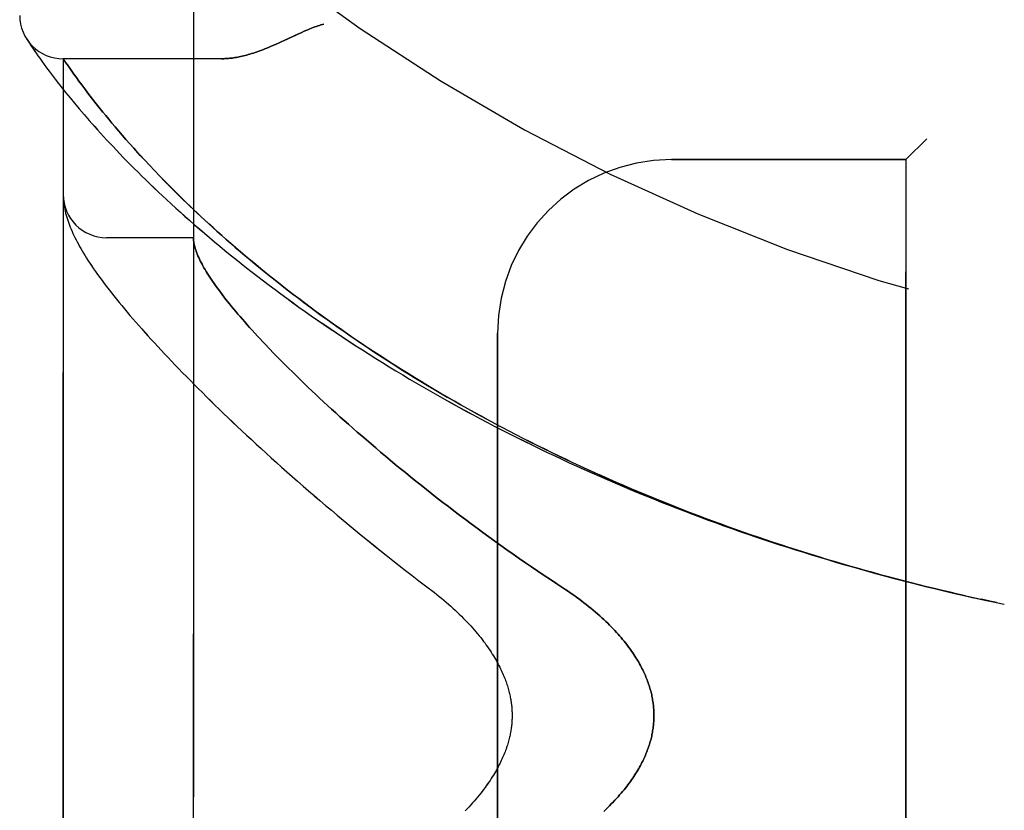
# Model space of a CAD drawing. Header units: inches. Extents: x 0 to 262, y 0 to 169.
# Tile 12 of 256: x 24.86 to 26.27, y 74.71 to 75.85. Entities that reach past the tile are written whole.
import ezdxf

# ---------------------------------------------------------------- set-up
doc = ezdxf.new("R2010")
doc.units = ezdxf.units.IN
doc.header["$LTSCALE"] = 14.384615
doc.header["$MEASUREMENT"] = 0
doc.linetypes.add('HIDDEN', pattern=[0.2, 0.1, -0.1])
doc.layers.add('LEFTHAND_DOOR_ASSEMBLY', color=7, linetype='CONTINUOUS')
doc.layers.add('RIGHTHAND_DOOR_ASSEMBLY', color=7, linetype='CONTINUOUS')

msp = doc.modelspace()

# ---------------------------------------------------------------- linework, layer by layer
at = {"layer": 'LEFTHAND_DOOR_ASSEMBLY', "color": 8, "linetype": 'HIDDEN'}
for p, q in [((25.1058, 73.5293), (25.1058, 76.1718)), ((24.8662, 75.8236), (24.8655, 75.8245)), ((24.8655, 75.8245), (24.8658, 75.824)), ((24.8658, 75.824), (24.8679, 75.8208)), ((24.8659, 75.824), (24.8659, 75.8239)), ((24.8679, 75.8208), (24.87, 75.8178)), ((24.87, 75.8178), (24.872, 75.8147)), ((24.872, 75.8147), (24.8744, 75.8111)), ((24.8744, 75.8111), (24.8773, 75.8068)), ((24.8773, 75.8068), (24.8796, 75.8036)), ((24.8796, 75.8036), (24.8821, 75.8)), ((24.8821, 75.8), (24.8848, 75.7962)), ((24.8848, 75.7962), (24.8877, 75.792)), ((24.8877, 75.792), (24.891, 75.7875)), ((24.891, 75.7875), (24.8945, 75.7827)), ((25.1463, 75.7955), (24.9183, 75.7955)), ((24.9183, 73.9055), (24.9183, 75.7955)), ((24.8945, 75.7827), (24.8984, 75.7775)), ((24.8984, 75.7775), (24.9025, 75.772)), ((24.9025, 75.772), (24.907, 75.7661)), ((24.9306, 75.7778), (24.9277, 75.782)), ((24.9338, 75.7733), (24.9306, 75.7778)), ((24.9373, 75.7685), (24.9338, 75.7733)), ((24.907, 75.7661), (24.9118, 75.76)), ((24.9118, 75.76), (24.9169, 75.7534)), ((24.941, 75.7634), (24.9373, 75.7685)), ((24.945, 75.758), (24.941, 75.7634)), ((24.9493, 75.7522), (24.945, 75.758)), ((24.9169, 75.7534), (24.9224, 75.7465)), ((24.9224, 75.7465), (24.9283, 75.7393)), ((24.954, 75.7462), (24.9493, 75.7522)), ((24.9572, 75.7419), (24.954, 75.7462)), ((24.9606, 75.7376), (24.9572, 75.7419)), ((24.9283, 75.7393), (24.9346, 75.7317)), ((24.9346, 75.7317), (24.9412, 75.7237)), ((24.9641, 75.7331), (24.9606, 75.7376)), ((24.9678, 75.7285), (24.9641, 75.7331)), ((24.9716, 75.7237), (24.9678, 75.7285)), ((24.9412, 75.7237), (24.9483, 75.7154)), ((24.9483, 75.7154), (24.9558, 75.7068)), ((24.9756, 75.7187), (24.9716, 75.7237)), ((24.9797, 75.7137), (24.9756, 75.7187)), ((24.984, 75.7084), (24.9797, 75.7137)), ((24.9885, 75.703), (24.984, 75.7084)), ((24.9933, 75.6974), (24.9885, 75.703)), ((24.9982, 75.6916), (24.9933, 75.6974)), ((25.0033, 75.6857), (24.9982, 75.6916)), ((25.0086, 75.6795), (25.0033, 75.6857)), ((25.0142, 75.6732), (25.0086, 75.6795)), ((25.02, 75.6667), (25.0142, 75.6732)), ((26.1608, 75.6805), (26.1308, 75.6505)), ((25.0357, 75.6495), (25.0292, 75.6565)), ((25.0425, 75.6422), (25.0357, 75.6495)), ((25.0497, 75.6346), (25.0425, 75.6422)), ((25.7933, 75.6505), (26.1308, 75.6505)), ((26.1308, 74.0505), (26.1308, 75.6505)), ((25.0571, 75.6269), (25.0497, 75.6346)), ((25.065, 75.6188), (25.0571, 75.6269)), ((25.0732, 75.6105), (25.065, 75.6188)), ((25.082, 75.6018), (25.0732, 75.6105)), ((25.0912, 75.5927), (25.082, 75.6018)), ((24.9185, 75.5944), (24.9185, 75.5937)), ((24.9185, 75.5937), (24.9186, 75.593)), ((24.9187, 75.592), (24.9188, 75.5913)), ((24.9188, 75.5913), (24.9188, 75.5906)), ((24.9189, 75.5896), (24.919, 75.5889)), ((24.919, 75.5889), (24.9191, 75.5882)), ((24.9191, 75.5882), (24.9193, 75.5871)), ((25.1058, 75.538), (24.9808, 75.538)), ((25.5433, 74.3005), (25.5433, 75.4005)), ((25.2225, 75.3705), (25.2315, 75.3613)), ((25.2315, 75.3613), (25.2408, 75.352)), ((25.2408, 75.352), (25.2505, 75.3424)), ((25.2505, 75.3424), (25.2605, 75.3326)), ((26.226, 75.0205), (26.2389, 75.0177)), ((26.2376, 75.018), (26.2492, 75.0154)), ((26.25, 75.0153), (26.2389, 75.0177)), ((26.2612, 75.0129), (26.2492, 75.0154)), ((26.2608, 75.013), (26.2723, 75.0106))]:
    msp.add_line(p, q, dxfattribs=at)
for points in [[(25.2933, 75.8455), (25.2912, 75.8449), (25.2892, 75.8443), (25.2871, 75.8436), (25.2849, 75.8429), (25.2828, 75.8422), (25.2805, 75.8414), (25.2781, 75.8405), (25.2757, 75.8395), (25.273, 75.8384), (25.2702, 75.8373), (25.2672, 75.836), (25.264, 75.8346), (25.2606, 75.8331), (25.257, 75.8314), (25.2361, 75.8217)], [(25.2361, 75.8217), (25.2321, 75.8199), (25.2283, 75.8181), (25.2247, 75.8165), (25.2212, 75.815), (25.2178, 75.8136), (25.2146, 75.8122), (25.2114, 75.8109), (25.2084, 75.8097), (25.2055, 75.8086), (25.2026, 75.8075), (25.1999, 75.8065), (25.1972, 75.8056), (25.1945, 75.8047), (25.192, 75.8038), (25.1895, 75.803), (25.1871, 75.8023), (25.1847, 75.8016), (25.1824, 75.8009), (25.1801, 75.8003), (25.1779, 75.7998), (25.1757, 75.7993), (25.1736, 75.7988), (25.1715, 75.7983), (25.1694, 75.7979), (25.1674, 75.7975), (25.1655, 75.7972), (25.1636, 75.7969), (25.1617, 75.7966), (25.1598, 75.7964), (25.158, 75.7962), (25.1563, 75.796), (25.1545, 75.7959), (25.1528, 75.7957), (25.1511, 75.7957), (25.1495, 75.7956), (25.1479, 75.7955), (25.1463, 75.7955)], [(24.9277, 75.782), (24.9244, 75.7867), (24.9236, 75.7877), (24.9183, 75.7955)], [(24.9558, 75.7068), (24.9597, 75.7024), (24.9637, 75.6979), (24.9678, 75.6933), (24.9721, 75.6886), (24.9764, 75.6838), (24.9809, 75.679), (24.9854, 75.6741), (24.9901, 75.6691), (24.9949, 75.664), (24.9998, 75.6589), (25.0048, 75.6537), (25.0099, 75.6484), (25.0152, 75.6431), (25.0205, 75.6377), (25.026, 75.6323), (25.0316, 75.6268), (25.0373, 75.6212), (25.0431, 75.6155), (25.049, 75.6099), (25.0551, 75.6041), (25.0612, 75.5983), (25.0675, 75.5925), (25.0739, 75.5866), (25.0803, 75.5807), (25.0869, 75.5748), (25.0936, 75.5688), (25.1005, 75.5627), (25.1074, 75.5567), (25.1144, 75.5506), (25.1215, 75.5444), (25.1288, 75.5383), (25.1361, 75.5321), (25.1436, 75.5259), (25.1511, 75.5197), (25.1587, 75.5135), (25.1665, 75.5072), (25.1743, 75.501), (25.1822, 75.4947), (25.1902, 75.4885), (25.1983, 75.4822), (25.2065, 75.4759), (25.2148, 75.4696), (25.2232, 75.4634), (25.2317, 75.4571), (25.2402, 75.4508), (25.2488, 75.4446), (25.2575, 75.4383), (25.2663, 75.432), (25.2752, 75.4258), (25.2842, 75.4196), (25.2932, 75.4134), (25.3023, 75.4072), (25.3115, 75.401), (25.3207, 75.3948), (25.33, 75.3887), (25.3394, 75.3826), (25.3489, 75.3765), (25.3584, 75.3704), (25.368, 75.3644), (25.3776, 75.3584), (25.3873, 75.3524), (25.3971, 75.3464), (25.4069, 75.3405), (25.4168, 75.3346), (25.4267, 75.3287), (25.4367, 75.3229), (25.4468, 75.3171), (25.4569, 75.3113), (25.467, 75.3056), (25.4772, 75.2999), (25.4875, 75.2943), (25.4978, 75.2887), (25.5081, 75.2831), (25.5185, 75.2775), (25.5289, 75.272), (25.5394, 75.2666), (25.5499, 75.2612), (25.5605, 75.2558), (25.5711, 75.2505), (25.5817, 75.2452), (25.5924, 75.2399), (25.6031, 75.2347), (25.6139, 75.2296), (25.6247, 75.2244), (25.6355, 75.2194), (25.6463, 75.2143), (25.6572, 75.2094), (25.6681, 75.2044), (25.6791, 75.1995), (25.69, 75.1947), (25.701, 75.1899), (25.7121, 75.1851), (25.7231, 75.1804), (25.7342, 75.1758), (25.7453, 75.1712), (25.7565, 75.1666), (25.7676, 75.1621), (25.7788, 75.1576), (25.79, 75.1532), (25.8012, 75.1488), (25.8125, 75.1445), (25.8237, 75.1402), (25.835, 75.136), (25.8463, 75.1318), (25.8576, 75.1276), (25.869, 75.1235), (25.8803, 75.1195), (25.8917, 75.1155), (25.9031, 75.1116), (25.9145, 75.1077), (25.9259, 75.1038), (25.9373, 75.1), (25.9488, 75.0963), (25.9602, 75.0926), (25.9717, 75.0889), (25.9832, 75.0853), (25.9947, 75.0817), (26.0062, 75.0782), (26.0177, 75.0748), (26.0292, 75.0713), (26.0408, 75.068), (26.0523, 75.0647), (26.0638, 75.0614), (26.0754, 75.0582), (26.087, 75.055), (26.0985, 75.0519), (26.1101, 75.0488), (26.1217, 75.0457), (26.1332, 75.0427), (26.1448, 75.0398), (26.1564, 75.0369), (26.168, 75.0341), (26.1796, 75.0313), (26.1912, 75.0285), (26.2028, 75.0258), (26.2144, 75.0231), (26.2278, 75.0202)], [(25.0292, 75.6565), (25.023, 75.6634), (25.02, 75.6667)], [(24.9183, 75.5995), (24.9183, 75.5991), (24.9183, 75.5987), (24.9183, 75.5984), (24.9183, 75.598), (24.9183, 75.5976), (24.9183, 75.5972), (24.9183, 75.5969), (24.9184, 75.5965), (24.9184, 75.5961), (24.9184, 75.5958), (24.9184, 75.5954), (24.9184, 75.5951), (24.9185, 75.5944)], [(24.9186, 75.593), (24.9186, 75.5927), (24.9187, 75.592)], [(24.9188, 75.5906), (24.9189, 75.5903), (24.9189, 75.5896)], [(24.9193, 75.5871), (24.9196, 75.5845), (24.9201, 75.5818), (24.9206, 75.5791), (24.9212, 75.5763), (24.9219, 75.5735), (24.9227, 75.5706), (24.9235, 75.5677), (24.9244, 75.5648), (24.9253, 75.5619), (24.9263, 75.559), (24.9274, 75.5561), (24.9286, 75.5532), (24.9298, 75.5502), (24.9311, 75.5472), (24.9324, 75.5442), (24.9338, 75.5412), (24.9353, 75.5382), (24.9368, 75.5351), (24.9385, 75.532), (24.9402, 75.5288), (24.9419, 75.5256), (24.9438, 75.5223), (24.9457, 75.519), (24.9477, 75.5156), (24.9499, 75.5121), (24.9521, 75.5086), (24.9544, 75.5049), (24.9569, 75.5012), (24.9594, 75.4973), (24.9621, 75.4934), (24.965, 75.4893), (24.9679, 75.4851), (24.971, 75.4809), (24.9742, 75.4765), (24.9774, 75.4721), (24.9808, 75.4677), (24.9843, 75.4632), (24.9878, 75.4587), (24.9914, 75.4542), (24.995, 75.4496), (24.9987, 75.445), (25.0025, 75.4404), (25.0064, 75.4357), (25.0104, 75.431), (25.0144, 75.4263), (25.0185, 75.4215), (25.0227, 75.4166), (25.027, 75.4118), (25.0313, 75.4068), (25.0358, 75.4018), (25.0403, 75.3968), (25.0449, 75.3917), (25.0496, 75.3866), (25.0544, 75.3814), (25.0592, 75.3762), (25.0642, 75.3709), (25.0692, 75.3656), (25.0743, 75.3602), (25.0795, 75.3547), (25.0848, 75.3492), (25.0902, 75.3437), (25.0957, 75.3381), (25.1013, 75.3324), (25.107, 75.3267), (25.1127, 75.3209), (25.1186, 75.3151), (25.1245, 75.3092), (25.1306, 75.3033), (25.1367, 75.2973), (25.1429, 75.2913), (25.1492, 75.2852), (25.1556, 75.279), (25.1622, 75.2728), (25.1688, 75.2666), (25.1755, 75.2603), (25.1823, 75.2539), (25.1892, 75.2475), (25.1962, 75.241), (25.2033, 75.2345), (25.2104, 75.228), (25.2177, 75.2213), (25.2251, 75.2147), (25.2326, 75.208), (25.2402, 75.2012), (25.2478, 75.1944), (25.2556, 75.1876), (25.2635, 75.1807), (25.2714, 75.1738), (25.2795, 75.1668), (25.2876, 75.1599), (25.2959, 75.1528), (25.3042, 75.1458), (25.3126, 75.1387), (25.3211, 75.1315), (25.3298, 75.1244), (25.3385, 75.1172), (25.3472, 75.11), (25.3561, 75.1028), (25.3651, 75.0955), (25.3741, 75.0883), (25.3832, 75.081), (25.3924, 75.0737), (25.4017, 75.0664), (25.411, 75.0591), (25.4204, 75.0518), (25.4299, 75.0445), (25.4395, 75.0372)], [(26.2166, 75.0227), (26.2055, 75.0252), (26.1944, 75.0278), (26.1833, 75.0304), (26.1721, 75.0331), (26.161, 75.0358), (26.1499, 75.0386), (26.1388, 75.0414), (26.1277, 75.0443), (26.1166, 75.0472), (26.1055, 75.0501), (26.0944, 75.0531), (26.0834, 75.0561), (26.0723, 75.0592), (26.0612, 75.0623), (26.0502, 75.0655), (26.0391, 75.0687), (26.0281, 75.0719), (26.0171, 75.0752), (26.0061, 75.0786), (25.995, 75.082), (25.984, 75.0854), (25.9731, 75.0889), (25.9621, 75.0924), (25.9511, 75.096), (25.9402, 75.0996), (25.9292, 75.1032), (25.9183, 75.107), (25.9074, 75.1107), (25.8965, 75.1145), (25.8857, 75.1183), (25.8748, 75.1222), (25.864, 75.1262), (25.8531, 75.1301), (25.8423, 75.1342), (25.8315, 75.1382), (25.8208, 75.1423), (25.81, 75.1465), (25.7993, 75.1507), (25.7886, 75.155), (25.7779, 75.1593), (25.7673, 75.1636), (25.7566, 75.168), (25.746, 75.1724), (25.7354, 75.1769), (25.7249, 75.1814), (25.7143, 75.186), (25.7038, 75.1906), (25.6933, 75.1952), (25.6829, 75.1999), (25.6725, 75.2047), (25.6621, 75.2095), (25.6517, 75.2143), (25.6414, 75.2192), (25.6311, 75.2241), (25.6208, 75.2291), (25.6106, 75.2341), (25.6004, 75.2391), (25.5902, 75.2442), (25.5801, 75.2493), (25.57, 75.2545), (25.56, 75.2597), (25.5499, 75.265), (25.54, 75.2703), (25.53, 75.2756), (25.5202, 75.281), (25.5103, 75.2864), (25.5005, 75.2918), (25.4908, 75.2973), (25.4811, 75.3028), (25.4714, 75.3084), (25.4618, 75.314), (25.4523, 75.3196), (25.4427, 75.3253), (25.4333, 75.331), (25.4239, 75.3367), (25.4145, 75.3425), (25.4053, 75.3483), (25.396, 75.3541), (25.3869, 75.36), (25.3777, 75.3659), (25.3687, 75.3718), (25.3597, 75.3777), (25.3508, 75.3836), (25.3419, 75.3896), (25.3331, 75.3956), (25.3244, 75.4017), (25.3157, 75.4077), (25.3072, 75.4138), (25.2986, 75.4198), (25.2902, 75.4259), (25.2818, 75.432), (25.2736, 75.4381), (25.2654, 75.4442), (25.2572, 75.4504), (25.2492, 75.4565), (25.2412, 75.4627), (25.2333, 75.4688), (25.2255, 75.4749), (25.2178, 75.4811), (25.2102, 75.4872), (25.2027, 75.4933), (25.1953, 75.4994), (25.1879, 75.5055), (25.1807, 75.5116), (25.1735, 75.5177), (25.1665, 75.5237), (25.1596, 75.5297), (25.1529, 75.5355), (25.1464, 75.5413), (25.1401, 75.547), (25.1339, 75.5526), (25.1279, 75.558), (25.1222, 75.5633), (25.1166, 75.5685), (25.1112, 75.5735), (25.106, 75.5785), (25.1009, 75.5833), (25.096, 75.5881), (25.0912, 75.5927)], [(25.1058, 75.537), (25.1058, 75.5368), (25.1058, 75.5365), (25.1058, 75.5361), (25.1058, 75.5358), (25.1059, 75.5354), (25.1059, 75.5349), (25.1059, 75.5345), (25.106, 75.534)], [(25.106, 75.534), (25.1062, 75.5322), (25.1065, 75.5304), (25.1068, 75.5286), (25.1073, 75.5267), (25.1077, 75.5247), (25.1083, 75.5227), (25.109, 75.5207), (25.1097, 75.5186), (25.1105, 75.5165), (25.1113, 75.5143), (25.1123, 75.512), (25.1133, 75.5097), (25.1144, 75.5074), (25.1155, 75.505), (25.1168, 75.5026), (25.1181, 75.5001), (25.1194, 75.4975), (25.1209, 75.4949), (25.1224, 75.4923), (25.1241, 75.4896), (25.1257, 75.4868), (25.1275, 75.484), (25.1294, 75.4812), (25.1313, 75.4783), (25.1333, 75.4753), (25.1354, 75.4723), (25.1375, 75.4692), (25.1397, 75.4661), (25.1421, 75.4629), (25.1445, 75.4597), (25.1469, 75.4564), (25.1495, 75.4531), (25.1521, 75.4497), (25.1548, 75.4463), (25.1576, 75.4428), (25.1605, 75.4392), (25.1635, 75.4356), (25.1665, 75.432), (25.1697, 75.4282), (25.1729, 75.4245), (25.1762, 75.4206), (25.1796, 75.4168), (25.183, 75.4128), (25.1866, 75.4088), (25.1902, 75.4048), (25.1939, 75.4007), (25.1978, 75.3965), (25.2017, 75.3923), (25.2057, 75.3881), (25.2097, 75.3838), (25.2139, 75.3794), (25.2225, 75.3705)], [(25.2605, 75.3326), (25.2657, 75.3276), (25.271, 75.3226), (25.2763, 75.3175), (25.2818, 75.3124), (25.2873, 75.3072), (25.293, 75.302), (25.2987, 75.2967), (25.3045, 75.2914), (25.3105, 75.286), (25.3165, 75.2805), (25.3226, 75.2751), (25.3288, 75.2695), (25.3351, 75.264), (25.3415, 75.2584), (25.348, 75.2527), (25.3546, 75.247), (25.3613, 75.2412), (25.3681, 75.2355), (25.3749, 75.2296), (25.3819, 75.2238), (25.3889, 75.2179), (25.3961, 75.2119), (25.4033, 75.206), (25.4107, 75.2), (25.4181, 75.1939), (25.4256, 75.1879), (25.4332, 75.1818), (25.4409, 75.1757), (25.4486, 75.1696), (25.4565, 75.1634), (25.4644, 75.1572), (25.4725, 75.1511), (25.4805, 75.1449), (25.4887, 75.1386), (25.497, 75.1324), (25.5053, 75.1262), (25.5137, 75.12), (25.5222, 75.1137), (25.5307, 75.1075), (25.5393, 75.1013), (25.548, 75.0951), (25.5567, 75.0889), (25.5655, 75.0827), (25.5744, 75.0765), (25.5833, 75.0703), (25.5922, 75.0642), (25.6012, 75.0581), (25.6102, 75.052), (25.6193, 75.046), (25.6284, 75.04)], [(25.4395, 75.0372), (25.4525, 75.0273), (25.4559, 75.0246), (25.4594, 75.0219), (25.4628, 75.0192), (25.4661, 75.0164), (25.4694, 75.0136), (25.4727, 75.0107), (25.4759, 75.0079), (25.4791, 75.0051), (25.4822, 75.0022), (25.4852, 74.9993), (25.4882, 74.9965), (25.4912, 74.9936), (25.494, 74.9907), (25.4968, 74.9879), (25.4996, 74.985), (25.5022, 74.9821), (25.5048, 74.9793), (25.5074, 74.9765), (25.5098, 74.9736), (25.5122, 74.9708), (25.5146, 74.968), (25.5168, 74.9653), (25.519, 74.9625), (25.5211, 74.9598), (25.5232, 74.9571), (25.5252, 74.9544), (25.5271, 74.9517), (25.529, 74.9491), (25.5308, 74.9465), (25.5325, 74.9439), (25.5342, 74.9414), (25.5357, 74.9389), (25.5373, 74.9364), (25.5388, 74.934), (25.5402, 74.9316), (25.5415, 74.9292), (25.5428, 74.9268), (25.5441, 74.9245), (25.5453, 74.9222), (25.5465, 74.92), (25.5476, 74.9177), (25.5486, 74.9155), (25.5496, 74.9133), (25.5506, 74.9112), (25.5515, 74.909), (25.5524, 74.9069), (25.5532, 74.9049), (25.554, 74.9028), (25.5548, 74.9008), (25.5555, 74.8988), (25.5562, 74.8969), (25.5568, 74.8949), (25.5575, 74.893), (25.558, 74.8911), (25.5586, 74.8893), (25.5591, 74.8874), (25.5596, 74.8856), (25.56, 74.8838), (25.5605, 74.882), (25.5609, 74.8802), (25.5613, 74.8785), (25.5616, 74.8768), (25.5619, 74.875), (25.5622, 74.8733), (25.5625, 74.8717), (25.5628, 74.87), (25.563, 74.8683), (25.5632, 74.8667), (25.5634, 74.865), (25.5636, 74.8634), (25.5637, 74.8618), (25.5638, 74.8601), (25.5639, 74.8585), (25.564, 74.8569), (25.5641, 74.8553), (25.5641, 74.8537), (25.5642, 74.8521), (25.5642, 74.8505), (25.5642, 74.8489), (25.5641, 74.8473), (25.5641, 74.8457), (25.564, 74.8441), (25.5639, 74.8425), (25.5638, 74.8409), (25.5637, 74.8393), (25.5636, 74.8377), (25.5634, 74.836), (25.5632, 74.8344), (25.563, 74.8327), (25.5628, 74.8311), (25.5625, 74.8294), (25.5622, 74.8277), (25.5619, 74.826), (25.5616, 74.8243), (25.5613, 74.8226), (25.5609, 74.8208), (25.5605, 74.8191), (25.56, 74.8173), (25.5596, 74.8155), (25.5591, 74.8136), (25.5586, 74.8118), (25.558, 74.8099), (25.5575, 74.808), (25.5568, 74.8061), (25.5562, 74.8042), (25.5555, 74.8022), (25.5548, 74.8002), (25.554, 74.7982), (25.5532, 74.7962), (25.5524, 74.7941), (25.5515, 74.792), (25.5506, 74.7899), (25.5496, 74.7877), (25.5486, 74.7856), (25.5476, 74.7833), (25.5465, 74.7811), (25.5453, 74.7788), (25.5441, 74.7765), (25.5428, 74.7742), (25.5415, 74.7719), (25.5402, 74.7695), (25.5388, 74.7671), (25.5373, 74.7646), (25.5357, 74.7622), (25.5341, 74.7597), (25.5325, 74.7571), (25.5308, 74.7545), (25.529, 74.7519), (25.5271, 74.7493), (25.5252, 74.7467), (25.5232, 74.744), (25.5211, 74.7413), (25.519, 74.7385), (25.5168, 74.7358), (25.5146, 74.733), (25.5122, 74.7302), (25.5098, 74.7274), (25.5074, 74.7246), (25.5048, 74.7218), (25.5022, 74.7189), (25.4996, 74.7161), (25.4968, 74.7132)], [(25.6284, 75.04), (25.6415, 75.0314), (25.6454, 75.0288), (25.6492, 75.0262), (25.653, 75.0236), (25.6567, 75.0209), (25.6603, 75.0182), (25.6639, 75.0155), (25.6675, 75.0128), (25.6709, 75.0101), (25.6743, 75.0074), (25.6776, 75.0047), (25.6809, 75.002), (25.6841, 74.9993), (25.6872, 74.9966), (25.6902, 74.9939), (25.6932, 74.9912), (25.6961, 74.9885), (25.6989, 74.9859), (25.7017, 74.9832), (25.7043, 74.9805), (25.7069, 74.9779), (25.7095, 74.9753), (25.7119, 74.9727), (25.7143, 74.9701), (25.7166, 74.9676), (25.7188, 74.965), (25.721, 74.9625), (25.7231, 74.96), (25.7252, 74.9575), (25.7271, 74.955), (25.7291, 74.9526), (25.7309, 74.9501), (25.7327, 74.9477), (25.7344, 74.9454), (25.7361, 74.943), (25.7377, 74.9406), (25.7393, 74.9383), (25.7408, 74.936), (25.7422, 74.9337), (25.7436, 74.9315), (25.745, 74.9292), (25.7463, 74.927), (25.7475, 74.9248), (25.7487, 74.9226), (25.7499, 74.9204), (25.751, 74.9183), (25.7521, 74.9162), (25.7531, 74.914), (25.7541, 74.9119), (25.755, 74.9099), (25.7559, 74.9078), (25.7568, 74.9057), (25.7576, 74.9037), (25.7584, 74.9017), (25.7592, 74.8997), (25.7599, 74.8977), (25.7606, 74.8957), (25.7613, 74.8937), (25.7619, 74.8917), (25.7625, 74.8898), (25.763, 74.8879), (25.7636, 74.8859), (25.7641, 74.884), (25.7645, 74.8821), (25.765, 74.8802), (25.7654, 74.8783), (25.7658, 74.8764), (25.7661, 74.8745), (25.7664, 74.8727), (25.7667, 74.8708), (25.767, 74.8689), (25.7672, 74.8671), (25.7675, 74.8652), (25.7677, 74.8634), (25.7678, 74.8615), (25.768, 74.8597), (25.7681, 74.8579), (25.7682, 74.856), (25.7682, 74.8542), (25.7683, 74.8524), (25.7683, 74.8505), (25.7683, 74.8487), (25.7682, 74.8469), (25.7682, 74.845), (25.7681, 74.8432), (25.768, 74.8414), (25.7678, 74.8395), (25.7677, 74.8377), (25.7675, 74.8359), (25.7672, 74.834), (25.767, 74.8322), (25.7667, 74.8303), (25.7664, 74.8284), (25.7661, 74.8265), (25.7658, 74.8247), (25.7654, 74.8228), (25.765, 74.8209), (25.7645, 74.819), (25.7641, 74.8171), (25.7636, 74.8152), (25.763, 74.8132), (25.7625, 74.8113), (25.7619, 74.8093), (25.7613, 74.8074), (25.7606, 74.8054), (25.7599, 74.8034), (25.7592, 74.8014), (25.7584, 74.7994), (25.7576, 74.7974), (25.7568, 74.7953), (25.7559, 74.7933), (25.755, 74.7912), (25.7541, 74.7891), (25.7531, 74.787), (25.7521, 74.7849), (25.751, 74.7828), (25.7499, 74.7806), (25.7487, 74.7785), (25.7475, 74.7763), (25.7463, 74.7741), (25.745, 74.7718), (25.7436, 74.7696), (25.7422, 74.7673), (25.7408, 74.7651), (25.7393, 74.7628), (25.7377, 74.7604), (25.7361, 74.7581), (25.7344, 74.7557), (25.7327, 74.7533), (25.7309, 74.7509), (25.7291, 74.7485), (25.7271, 74.746), (25.7252, 74.7436), (25.7231, 74.7411), (25.721, 74.7386), (25.7188, 74.7361), (25.7166, 74.7335), (25.7143, 74.7309), (25.7119, 74.7284), (25.7095, 74.7258), (25.7069, 74.7232), (25.7043, 74.7205), (25.7017, 74.7179), (25.6989, 74.7152), (25.6961, 74.7125)]]:
    msp.add_lwpolyline(points, dxfattribs=at)
for centre, radius, start, end in [((26.9183, 78.1256), 2.7751, 223.8884, 270), ((24.9183, 75.858), 0.0625, 180, 270), ((25.7933, 75.4005), 0.25, 90, 180), ((24.9808, 75.6005), 0.0625, 180, 270)]:
    msp.add_arc(centre, radius, start, end, dxfattribs=at)
at = {"layer": 'RIGHTHAND_DOOR_ASSEMBLY', "color": 8, "linetype": 'HIDDEN'}
for p, q in [((25.1058, 76.1718), (25.1058, 73.5293)), ((24.8679, 75.8208), (24.87, 75.8178)), ((24.87, 75.8178), (24.872, 75.8147)), ((24.872, 75.8147), (24.8744, 75.8111)), ((24.8744, 75.8111), (24.8774, 75.8068)), ((24.8774, 75.8068), (24.8796, 75.8036)), ((24.8796, 75.8036), (24.8821, 75.8)), ((24.8821, 75.8), (24.8848, 75.7962)), ((24.8848, 75.7962), (24.8878, 75.792)), ((24.8878, 75.792), (24.891, 75.7875)), ((24.891, 75.7875), (24.8945, 75.7826)), ((25.1463, 75.7955), (24.9183, 75.7955)), ((24.9183, 75.7955), (24.9183, 73.9055)), ((24.9189, 75.7946), (24.9218, 75.7904)), ((24.9218, 75.7904), (24.9244, 75.7867)), ((24.9244, 75.7867), (24.9277, 75.7819)), ((24.8945, 75.7826), (24.8984, 75.7775)), ((24.8984, 75.7775), (24.9025, 75.772)), ((24.9025, 75.772), (24.907, 75.7661)), ((24.9277, 75.7819), (24.9306, 75.7778)), ((24.9306, 75.7778), (24.9338, 75.7733)), ((24.9338, 75.7733), (24.9373, 75.7685)), ((24.907, 75.7661), (24.9118, 75.7599)), ((24.9118, 75.7599), (24.9169, 75.7534)), ((24.9373, 75.7685), (24.941, 75.7634)), ((24.941, 75.7634), (24.945, 75.758)), ((24.945, 75.758), (24.9494, 75.7522)), ((24.9169, 75.7534), (24.9224, 75.7465)), ((24.9224, 75.7465), (24.9283, 75.7392)), ((24.9494, 75.7522), (24.954, 75.7462)), ((24.954, 75.7462), (24.9572, 75.7419)), ((24.9572, 75.7419), (24.9606, 75.7376)), ((24.9283, 75.7392), (24.9346, 75.7316)), ((24.9346, 75.7316), (24.9413, 75.7237)), ((24.9606, 75.7376), (24.9641, 75.7331)), ((24.9641, 75.7331), (24.9677, 75.7285)), ((24.9677, 75.7285), (24.9716, 75.7237)), ((24.9413, 75.7237), (24.9483, 75.7154)), ((24.9483, 75.7154), (24.9558, 75.7068)), ((24.9716, 75.7237), (24.9755, 75.7188)), ((24.9755, 75.7188), (24.9797, 75.7137)), ((24.9797, 75.7137), (24.984, 75.7084)), ((24.984, 75.7084), (24.9885, 75.703)), ((24.9885, 75.703), (24.9932, 75.6975)), ((24.9932, 75.6975), (24.9981, 75.6917)), ((24.9981, 75.6917), (25.0032, 75.6858)), ((25.0032, 75.6858), (25.0086, 75.6796)), ((25.0086, 75.6796), (25.0141, 75.6733)), ((25.0141, 75.6733), (25.0199, 75.6668)), ((26.1308, 75.6505), (26.1608, 75.6805)), ((25.0291, 75.6567), (25.0356, 75.6496)), ((25.0356, 75.6496), (25.0424, 75.6423)), ((25.0424, 75.6423), (25.0495, 75.6348)), ((26.1308, 75.6505), (25.7933, 75.6505)), ((26.1308, 75.6505), (26.1308, 74.0505)), ((25.0495, 75.6348), (25.057, 75.627)), ((25.057, 75.627), (25.0648, 75.619)), ((25.0648, 75.619), (25.073, 75.6107)), ((25.073, 75.6107), (25.0817, 75.602)), ((25.0817, 75.602), (25.0909, 75.593)), ((24.9185, 75.5944), (24.9185, 75.5937)), ((24.9185, 75.5937), (24.9186, 75.593)), ((24.9187, 75.592), (24.9188, 75.5913)), ((24.9188, 75.5913), (24.9188, 75.5906)), ((24.9189, 75.5896), (24.919, 75.5889)), ((24.919, 75.5889), (24.9191, 75.5882)), ((24.9191, 75.5882), (24.9193, 75.5871)), ((25.1058, 75.538), (24.9808, 75.538)), ((25.5433, 75.4005), (25.5433, 74.3005)), ((25.2315, 75.3613), (25.2225, 75.3705)), ((25.2408, 75.352), (25.2315, 75.3613)), ((25.2505, 75.3424), (25.2408, 75.352)), ((25.2605, 75.3326), (25.2505, 75.3424)), ((26.2376, 75.018), (26.2492, 75.0154)), ((26.2492, 75.0154), (26.2612, 75.0129)), ((26.2608, 75.013), (26.2723, 75.0106))]:
    msp.add_line(p, q, dxfattribs=at)
for points in [[(25.2531, 75.8296), (25.257, 75.8314), (25.2606, 75.8331), (25.264, 75.8346), (25.2672, 75.836), (25.2702, 75.8373), (25.273, 75.8384), (25.2757, 75.8395), (25.2781, 75.8405), (25.2805, 75.8414), (25.2828, 75.8422), (25.2849, 75.8429), (25.2871, 75.8436), (25.2892, 75.8443), (25.2912, 75.8449), (25.2933, 75.8455)], [(25.1463, 75.7955), (25.1479, 75.7955), (25.1495, 75.7956), (25.1511, 75.7957), (25.1528, 75.7957), (25.1545, 75.7959), (25.1563, 75.796), (25.158, 75.7962), (25.1598, 75.7964), (25.1617, 75.7966), (25.1636, 75.7969), (25.1655, 75.7972), (25.1674, 75.7975), (25.1694, 75.7979), (25.1715, 75.7983), (25.1736, 75.7988), (25.1757, 75.7993), (25.1779, 75.7998), (25.1801, 75.8003), (25.1824, 75.8009), (25.1847, 75.8016), (25.1871, 75.8023), (25.1895, 75.803), (25.192, 75.8038), (25.1945, 75.8047), (25.1972, 75.8056), (25.1999, 75.8065), (25.2026, 75.8075), (25.2055, 75.8086), (25.2084, 75.8097), (25.2114, 75.8109), (25.2146, 75.8122), (25.2178, 75.8136), (25.2212, 75.815), (25.2247, 75.8165), (25.2283, 75.8181), (25.2321, 75.8199), (25.2361, 75.8217), (25.2531, 75.8296)], [(24.8658, 75.824), (24.8659, 75.824), (24.8659, 75.8239), (24.8679, 75.8208)], [(24.9183, 75.7955), (24.9183, 75.7955), (24.9189, 75.7946)], [(24.9558, 75.7068), (24.9597, 75.7023), (24.9638, 75.6978), (24.9679, 75.6932), (24.9721, 75.6885), (24.9764, 75.6838), (24.9809, 75.679), (24.9855, 75.674), (24.9901, 75.6691), (24.9949, 75.664), (24.9998, 75.6589), (25.0048, 75.6537), (25.01, 75.6484), (25.0152, 75.6431), (25.0206, 75.6377), (25.026, 75.6322), (25.0316, 75.6267), (25.0373, 75.6211), (25.0431, 75.6155), (25.0491, 75.6098), (25.0551, 75.6041), (25.0613, 75.5983), (25.0675, 75.5925), (25.0739, 75.5866), (25.0804, 75.5807), (25.087, 75.5747), (25.0937, 75.5687), (25.1005, 75.5627), (25.1074, 75.5566), (25.1144, 75.5505), (25.1216, 75.5444), (25.1288, 75.5383), (25.1362, 75.5321), (25.1436, 75.5259), (25.1511, 75.5197), (25.1588, 75.5135), (25.1665, 75.5072), (25.1743, 75.501), (25.1823, 75.4947), (25.1903, 75.4884), (25.1984, 75.4822), (25.2066, 75.4759), (25.2149, 75.4696), (25.2232, 75.4633), (25.2317, 75.4571), (25.2402, 75.4508), (25.2489, 75.4445), (25.2576, 75.4383), (25.2664, 75.432), (25.2753, 75.4258), (25.2842, 75.4196), (25.2932, 75.4133), (25.3023, 75.4071), (25.3115, 75.401), (25.3208, 75.3948), (25.3301, 75.3887), (25.3395, 75.3826), (25.3489, 75.3765), (25.3584, 75.3704), (25.368, 75.3644), (25.3777, 75.3583), (25.3874, 75.3524), (25.3971, 75.3464), (25.4069, 75.3405), (25.4168, 75.3346), (25.4268, 75.3287), (25.4368, 75.3229), (25.4468, 75.3171), (25.4569, 75.3113), (25.4671, 75.3056), (25.4773, 75.2999), (25.4875, 75.2943), (25.4978, 75.2886), (25.5082, 75.2831), (25.5185, 75.2775), (25.529, 75.272), (25.5395, 75.2666), (25.55, 75.2612), (25.5605, 75.2558), (25.5711, 75.2504), (25.5818, 75.2452), (25.5925, 75.2399), (25.6032, 75.2347), (25.6139, 75.2295), (25.6247, 75.2244), (25.6355, 75.2194), (25.6464, 75.2143), (25.6572, 75.2093), (25.6682, 75.2044), (25.6791, 75.1995), (25.6901, 75.1947), (25.7011, 75.1899), (25.7121, 75.1851), (25.7232, 75.1804), (25.7342, 75.1758), (25.7454, 75.1711), (25.7565, 75.1666), (25.7676, 75.1621), (25.7788, 75.1576), (25.79, 75.1532), (25.8013, 75.1488), (25.8125, 75.1445), (25.8238, 75.1402), (25.835, 75.136), (25.8463, 75.1318), (25.8577, 75.1276), (25.869, 75.1235), (25.8804, 75.1195), (25.8917, 75.1155), (25.9031, 75.1116), (25.9145, 75.1077), (25.9259, 75.1038), (25.9374, 75.1), (25.9488, 75.0963), (25.9603, 75.0926), (25.9717, 75.0889), (25.9832, 75.0853), (25.9947, 75.0817), (26.0062, 75.0782), (26.0177, 75.0748), (26.0292, 75.0713), (26.0408, 75.068), (26.0523, 75.0647), (26.0639, 75.0614), (26.0754, 75.0582), (26.087, 75.055), (26.0985, 75.0518), (26.1101, 75.0488), (26.1217, 75.0457), (26.1333, 75.0427), (26.1448, 75.0398), (26.1564, 75.0369), (26.168, 75.0341), (26.1796, 75.0313), (26.1912, 75.0285), (26.2028, 75.0258), (26.2144, 75.0231), (26.226, 75.0205)], [(25.0199, 75.6668), (25.0229, 75.6635), (25.0291, 75.6567)], [(24.9183, 75.5995), (24.9183, 75.5991), (24.9183, 75.5987), (24.9183, 75.5984), (24.9183, 75.598), (24.9183, 75.5976), (24.9183, 75.5973), (24.9183, 75.5969), (24.9184, 75.5965), (24.9184, 75.5962), (24.9184, 75.5958), (24.9184, 75.5954), (24.9184, 75.5951), (24.9185, 75.5944)], [(24.9186, 75.593), (24.9186, 75.5927), (24.9187, 75.592)], [(24.9188, 75.5906), (24.9189, 75.5903), (24.9189, 75.5896)], [(24.9193, 75.5871), (24.9196, 75.5845), (24.9201, 75.5818), (24.9206, 75.5791), (24.9212, 75.5763), (24.9219, 75.5735), (24.9227, 75.5706), (24.9235, 75.5677), (24.9244, 75.5648), (24.9253, 75.5619), (24.9263, 75.559), (24.9274, 75.5561), (24.9286, 75.5532), (24.9298, 75.5502), (24.9311, 75.5472), (24.9324, 75.5443), (24.9338, 75.5412), (24.9353, 75.5382), (24.9368, 75.5351), (24.9385, 75.532), (24.9402, 75.5288), (24.9419, 75.5256), (24.9438, 75.5223), (24.9457, 75.519), (24.9477, 75.5156), (24.9499, 75.5121), (24.9521, 75.5086), (24.9544, 75.5049), (24.9569, 75.5012), (24.9594, 75.4974), (24.9621, 75.4934), (24.9649, 75.4893), (24.9679, 75.4852), (24.971, 75.4809), (24.9742, 75.4766), (24.9774, 75.4722), (24.9808, 75.4677), (24.9843, 75.4632), (24.9878, 75.4587), (24.9914, 75.4542), (24.995, 75.4496), (24.9987, 75.445), (25.0025, 75.4404), (25.0064, 75.4358), (25.0103, 75.4311), (25.0144, 75.4263), (25.0185, 75.4215), (25.0227, 75.4167), (25.027, 75.4118), (25.0313, 75.4068), (25.0358, 75.4019), (25.0403, 75.3968), (25.0449, 75.3917), (25.0496, 75.3866), (25.0544, 75.3814), (25.0592, 75.3762), (25.0642, 75.3709), (25.0692, 75.3656), (25.0743, 75.3602), (25.0795, 75.3547), (25.0848, 75.3492), (25.0902, 75.3437), (25.0957, 75.3381), (25.1013, 75.3324), (25.107, 75.3267), (25.1127, 75.3209), (25.1186, 75.3151), (25.1245, 75.3092), (25.1305, 75.3033), (25.1367, 75.2973), (25.1429, 75.2913), (25.1492, 75.2852), (25.1556, 75.279), (25.1621, 75.2728), (25.1688, 75.2666), (25.1755, 75.2603), (25.1823, 75.2539), (25.1892, 75.2475), (25.1962, 75.241), (25.2032, 75.2345), (25.2104, 75.228), (25.2177, 75.2214), (25.2251, 75.2147), (25.2326, 75.208), (25.2402, 75.2012), (25.2478, 75.1944), (25.2556, 75.1876), (25.2635, 75.1807), (25.2714, 75.1738), (25.2795, 75.1669), (25.2876, 75.1599), (25.2959, 75.1528), (25.3042, 75.1458), (25.3126, 75.1387), (25.3211, 75.1315), (25.3297, 75.1244), (25.3384, 75.1172), (25.3472, 75.11), (25.3561, 75.1028), (25.365, 75.0955), (25.3741, 75.0883), (25.3832, 75.081), (25.3924, 75.0737), (25.4017, 75.0664), (25.411, 75.0591), (25.4204, 75.0518), (25.4299, 75.0445), (25.4395, 75.0372)], [(25.0909, 75.593), (25.0957, 75.5883), (25.1006, 75.5836), (25.1057, 75.5788), (25.1109, 75.5738), (25.1163, 75.5688), (25.1218, 75.5636), (25.1276, 75.5583), (25.1335, 75.5529), (25.1396, 75.5474), (25.146, 75.5417), (25.1525, 75.5359), (25.1592, 75.5301), (25.166, 75.5241), (25.173, 75.5181), (25.1802, 75.5121), (25.1874, 75.506), (25.1947, 75.4999), (25.2022, 75.4937), (25.2097, 75.4876), (25.2173, 75.4815), (25.225, 75.4753), (25.2328, 75.4692), (25.2407, 75.4631), (25.2487, 75.4569), (25.2567, 75.4508), (25.2648, 75.4446), (25.273, 75.4385), (25.2813, 75.4324), (25.2897, 75.4263), (25.2981, 75.4202), (25.3066, 75.4141), (25.3152, 75.4081), (25.3239, 75.402), (25.3326, 75.396), (25.3414, 75.39), (25.3503, 75.384), (25.3592, 75.378), (25.3682, 75.3721), (25.3772, 75.3662), (25.3864, 75.3603), (25.3955, 75.3544), (25.4048, 75.3486), (25.4141, 75.3428), (25.4234, 75.337), (25.4328, 75.3313), (25.4423, 75.3256), (25.4518, 75.3199), (25.4613, 75.3143), (25.471, 75.3087), (25.4806, 75.3031), (25.4903, 75.2976), (25.5001, 75.2921), (25.5099, 75.2866), (25.5197, 75.2812), (25.5296, 75.2758), (25.5395, 75.2705), (25.5495, 75.2652), (25.5595, 75.2599), (25.5696, 75.2547), (25.5797, 75.2495), (25.5898, 75.2444), (25.6, 75.2393), (25.6102, 75.2343), (25.6204, 75.2293), (25.6307, 75.2243), (25.641, 75.2194), (25.6513, 75.2145), (25.6617, 75.2096), (25.6721, 75.2049), (25.6825, 75.2001), (25.693, 75.1954), (25.7035, 75.1907), (25.714, 75.1861), (25.7245, 75.1816), (25.7351, 75.177), (25.7457, 75.1725), (25.7563, 75.1681), (25.7669, 75.1637), (25.7776, 75.1594), (25.7883, 75.1551), (25.799, 75.1508), (25.8097, 75.1466), (25.8205, 75.1425), (25.8313, 75.1383), (25.8421, 75.1343), (25.8529, 75.1302), (25.8637, 75.1263), (25.8746, 75.1223), (25.8854, 75.1184), (25.8963, 75.1146), (25.9072, 75.1108), (25.9181, 75.107), (25.929, 75.1033), (25.94, 75.0997), (25.9509, 75.096), (25.9619, 75.0925), (25.9729, 75.0889), (25.9839, 75.0855), (25.9949, 75.082), (26.0059, 75.0786), (26.0169, 75.0753), (26.0279, 75.072), (26.039, 75.0687), (26.05, 75.0655), (26.0611, 75.0624), (26.0722, 75.0592), (26.0832, 75.0562), (26.0943, 75.0531), (26.1054, 75.0501), (26.1165, 75.0472), (26.1276, 75.0443), (26.1387, 75.0414), (26.1498, 75.0386), (26.161, 75.0358), (26.1721, 75.0331), (26.1832, 75.0304), (26.1943, 75.0278), (26.2055, 75.0252), (26.2166, 75.0227), (26.2376, 75.018)], [(25.106, 75.534), (25.1059, 75.5345), (25.1059, 75.5349), (25.1059, 75.5354), (25.1058, 75.5358), (25.1058, 75.5361), (25.1058, 75.5365), (25.1058, 75.5368), (25.1058, 75.537)], [(25.2225, 75.3705), (25.2139, 75.3794), (25.2097, 75.3838), (25.2057, 75.3881), (25.2017, 75.3923), (25.1978, 75.3965), (25.1939, 75.4007), (25.1902, 75.4048), (25.1866, 75.4088), (25.183, 75.4128), (25.1796, 75.4168), (25.1762, 75.4206), (25.1729, 75.4245), (25.1697, 75.4282), (25.1665, 75.432), (25.1635, 75.4356), (25.1605, 75.4392), (25.1576, 75.4428), (25.1548, 75.4463), (25.1521, 75.4497), (25.1495, 75.4531), (25.1469, 75.4564), (25.1445, 75.4597), (25.1421, 75.4629), (25.1397, 75.4661), (25.1375, 75.4692), (25.1354, 75.4723), (25.1333, 75.4753), (25.1313, 75.4783), (25.1294, 75.4812), (25.1275, 75.484), (25.1257, 75.4868), (25.1241, 75.4896), (25.1224, 75.4923), (25.1209, 75.4949), (25.1194, 75.4975), (25.1181, 75.5001), (25.1168, 75.5026), (25.1155, 75.505), (25.1144, 75.5074), (25.1133, 75.5097), (25.1123, 75.512), (25.1113, 75.5143), (25.1105, 75.5165), (25.1097, 75.5186), (25.109, 75.5207), (25.1083, 75.5227), (25.1077, 75.5247), (25.1073, 75.5267), (25.1068, 75.5286), (25.1065, 75.5304), (25.1062, 75.5322), (25.106, 75.534)], [(25.6284, 75.04), (25.6193, 75.046), (25.6102, 75.052), (25.6012, 75.0581), (25.5922, 75.0642), (25.5833, 75.0703), (25.5744, 75.0765), (25.5655, 75.0827), (25.5567, 75.0889), (25.548, 75.0951), (25.5393, 75.1013), (25.5307, 75.1075), (25.5222, 75.1137), (25.5137, 75.12), (25.5053, 75.1262), (25.497, 75.1324), (25.4887, 75.1386), (25.4805, 75.1449), (25.4725, 75.1511), (25.4644, 75.1572), (25.4565, 75.1634), (25.4486, 75.1696), (25.4409, 75.1757), (25.4332, 75.1818), (25.4256, 75.1879), (25.4181, 75.1939), (25.4107, 75.2), (25.4033, 75.206), (25.3961, 75.2119), (25.3889, 75.2179), (25.3819, 75.2238), (25.3749, 75.2296), (25.3681, 75.2355), (25.3613, 75.2412), (25.3546, 75.247), (25.348, 75.2527), (25.3415, 75.2584), (25.3351, 75.264), (25.3288, 75.2695), (25.3226, 75.2751), (25.3165, 75.2805), (25.3105, 75.286), (25.3045, 75.2914), (25.2987, 75.2967), (25.293, 75.302), (25.2873, 75.3072), (25.2818, 75.3124), (25.2763, 75.3175), (25.271, 75.3226), (25.2657, 75.3276), (25.2605, 75.3326)], [(25.4395, 75.0372), (25.4525, 75.0274), (25.4559, 75.0247), (25.4594, 75.0219), (25.4628, 75.0192), (25.4661, 75.0164), (25.4694, 75.0136), (25.4727, 75.0108), (25.4759, 75.0079), (25.4791, 75.0051), (25.4822, 75.0022), (25.4852, 74.9993), (25.4882, 74.9965), (25.4912, 74.9936), (25.494, 74.9907), (25.4968, 74.9879), (25.4996, 74.985), (25.5022, 74.9821), (25.5048, 74.9793), (25.5074, 74.9765), (25.5098, 74.9736), (25.5122, 74.9708), (25.5146, 74.9681), (25.5168, 74.9653), (25.519, 74.9625), (25.5211, 74.9598), (25.5232, 74.9571), (25.5252, 74.9544), (25.5271, 74.9518), (25.529, 74.9491), (25.5308, 74.9465), (25.5325, 74.944), (25.5341, 74.9414), (25.5357, 74.9389), (25.5373, 74.9364), (25.5388, 74.934), (25.5402, 74.9316), (25.5415, 74.9292), (25.5428, 74.9269), (25.5441, 74.9245), (25.5453, 74.9222), (25.5465, 74.92), (25.5476, 74.9177), (25.5486, 74.9155), (25.5496, 74.9133), (25.5506, 74.9112), (25.5515, 74.909), (25.5524, 74.907), (25.5532, 74.9049), (25.554, 74.9028), (25.5548, 74.9008), (25.5555, 74.8988), (25.5562, 74.8969), (25.5568, 74.8949), (25.5575, 74.893), (25.558, 74.8911), (25.5586, 74.8893), (25.5591, 74.8874), (25.5596, 74.8856), (25.56, 74.8838), (25.5605, 74.882), (25.5609, 74.8803), (25.5613, 74.8785), (25.5616, 74.8768), (25.5619, 74.8751), (25.5622, 74.8734), (25.5625, 74.8717), (25.5628, 74.87), (25.563, 74.8683), (25.5632, 74.8667), (25.5634, 74.865), (25.5636, 74.8634), (25.5637, 74.8618), (25.5638, 74.8602), (25.5639, 74.8585), (25.564, 74.8569), (25.5641, 74.8553), (25.5641, 74.8537), (25.5642, 74.8521), (25.5642, 74.8505), (25.5642, 74.8489), (25.5641, 74.8473), (25.5641, 74.8457), (25.564, 74.8441), (25.5639, 74.8425), (25.5638, 74.8409), (25.5637, 74.8393), (25.5636, 74.8377), (25.5634, 74.8361), (25.5632, 74.8344), (25.563, 74.8328), (25.5628, 74.8311), (25.5625, 74.8294), (25.5622, 74.8277), (25.5619, 74.826), (25.5616, 74.8243), (25.5613, 74.8226), (25.5609, 74.8208), (25.5605, 74.8191), (25.56, 74.8173), (25.5596, 74.8155), (25.5591, 74.8136), (25.5586, 74.8118), (25.558, 74.8099), (25.5575, 74.808), (25.5568, 74.8061), (25.5562, 74.8042), (25.5555, 74.8022), (25.5548, 74.8002), (25.554, 74.7982), (25.5532, 74.7962), (25.5524, 74.7941), (25.5515, 74.792), (25.5506, 74.7899), (25.5496, 74.7878), (25.5486, 74.7856), (25.5476, 74.7834), (25.5465, 74.7811), (25.5453, 74.7788), (25.5441, 74.7765), (25.5428, 74.7742), (25.5415, 74.7719), (25.5402, 74.7695), (25.5388, 74.7671), (25.5373, 74.7646), (25.5357, 74.7622), (25.5342, 74.7597), (25.5325, 74.7571), (25.5308, 74.7546), (25.529, 74.752), (25.5271, 74.7493), (25.5252, 74.7467), (25.5232, 74.744), (25.5211, 74.7413), (25.519, 74.7385), (25.5168, 74.7358), (25.5146, 74.733), (25.5122, 74.7302), (25.5098, 74.7274), (25.5074, 74.7246), (25.5048, 74.7218), (25.5022, 74.7189), (25.4996, 74.7161), (25.4968, 74.7132)], [(25.6961, 74.7125), (25.6989, 74.7152), (25.7017, 74.7179), (25.7043, 74.7205), (25.7069, 74.7232), (25.7095, 74.7258), (25.7119, 74.7284), (25.7143, 74.7309), (25.7166, 74.7335), (25.7188, 74.7361), (25.721, 74.7386), (25.7231, 74.7411), (25.7252, 74.7436), (25.7271, 74.746), (25.7291, 74.7485), (25.7309, 74.7509), (25.7327, 74.7533), (25.7344, 74.7557), (25.7361, 74.7581), (25.7377, 74.7604), (25.7393, 74.7628), (25.7408, 74.7651), (25.7422, 74.7673), (25.7436, 74.7696), (25.745, 74.7718), (25.7463, 74.7741), (25.7475, 74.7763), (25.7487, 74.7785), (25.7499, 74.7806), (25.751, 74.7828), (25.7521, 74.7849), (25.7531, 74.787), (25.7541, 74.7891), (25.755, 74.7912), (25.7559, 74.7933), (25.7568, 74.7953), (25.7576, 74.7974), (25.7584, 74.7994), (25.7592, 74.8014), (25.7599, 74.8034), (25.7606, 74.8054), (25.7613, 74.8074), (25.7619, 74.8093), (25.7625, 74.8113), (25.763, 74.8132), (25.7636, 74.8152), (25.7641, 74.8171), (25.7645, 74.819), (25.765, 74.8209), (25.7654, 74.8228), (25.7658, 74.8247), (25.7661, 74.8265), (25.7664, 74.8284), (25.7667, 74.8303), (25.767, 74.8322), (25.7672, 74.834), (25.7675, 74.8359), (25.7677, 74.8377), (25.7678, 74.8395), (25.768, 74.8414), (25.7681, 74.8432), (25.7682, 74.845), (25.7682, 74.8469), (25.7683, 74.8487), (25.7683, 74.8505), (25.7683, 74.8524), (25.7682, 74.8542), (25.7682, 74.856), (25.7681, 74.8579), (25.768, 74.8597), (25.7678, 74.8615), (25.7677, 74.8634), (25.7675, 74.8652), (25.7672, 74.8671), (25.767, 74.8689), (25.7667, 74.8708), (25.7664, 74.8727), (25.7661, 74.8745), (25.7658, 74.8764), (25.7654, 74.8783), (25.765, 74.8802), (25.7645, 74.8821), (25.7641, 74.884), (25.7636, 74.8859), (25.763, 74.8879), (25.7625, 74.8898), (25.7619, 74.8917), (25.7613, 74.8937), (25.7606, 74.8957), (25.7599, 74.8977), (25.7592, 74.8997), (25.7584, 74.9017), (25.7576, 74.9037), (25.7568, 74.9057), (25.7559, 74.9078), (25.755, 74.9099), (25.7541, 74.9119), (25.7531, 74.914), (25.7521, 74.9162), (25.751, 74.9183), (25.7499, 74.9204), (25.7487, 74.9226), (25.7475, 74.9248), (25.7463, 74.927), (25.745, 74.9292), (25.7436, 74.9315), (25.7422, 74.9337), (25.7408, 74.936), (25.7393, 74.9383), (25.7377, 74.9406), (25.7361, 74.943), (25.7344, 74.9454), (25.7327, 74.9477), (25.7309, 74.9501), (25.7291, 74.9526), (25.7271, 74.955), (25.7252, 74.9575), (25.7231, 74.96), (25.721, 74.9625), (25.7188, 74.965), (25.7166, 74.9676), (25.7143, 74.9701), (25.7119, 74.9727), (25.7095, 74.9753), (25.7069, 74.9779), (25.7043, 74.9805), (25.7017, 74.9832), (25.6989, 74.9859), (25.6961, 74.9885), (25.6932, 74.9912), (25.6902, 74.9939), (25.6872, 74.9966), (25.6841, 74.9993), (25.6809, 75.002), (25.6776, 75.0047), (25.6743, 75.0074), (25.6709, 75.0101), (25.6675, 75.0128), (25.6639, 75.0155), (25.6603, 75.0182), (25.6567, 75.0209), (25.653, 75.0236), (25.6492, 75.0262), (25.6454, 75.0288), (25.6415, 75.0314), (25.6284, 75.04)], [(26.2277, 75.0202), (26.2389, 75.0177), (26.25, 75.0153)]]:
    msp.add_lwpolyline(points, dxfattribs=at)
for centre, radius, start, end in [((26.9183, 78.1256), 2.7751, 223.8884, 270), ((24.9183, 75.858), 0.0625, 180, 270), ((25.7933, 75.4005), 0.25, 90, 180), ((24.9808, 75.6005), 0.0625, 180, 270)]:
    msp.add_arc(centre, radius, start, end, dxfattribs=at)

doc.saveas('drawing.dxf')
